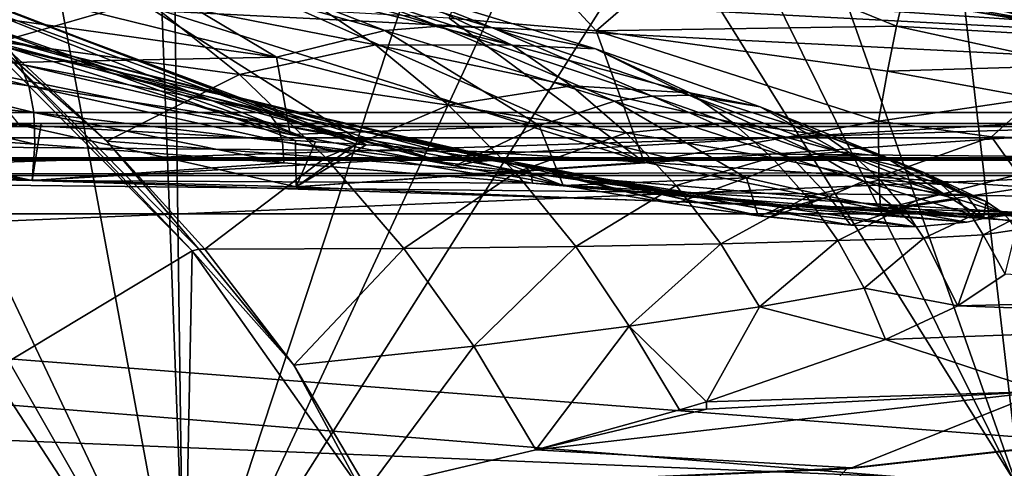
# Model space of a CAD drawing. Header units: metres. Extents: x 0 to 804, y -808 to 0.
# Tile 91 of 100: x 564 to 631, y -75 to -44. Entities that reach past the tile are written whole.
import ezdxf

# ---------------------------------------------------------------- set-up
doc = ezdxf.new("R2010")
doc.units = ezdxf.units.M

msp = doc.modelspace()

# ---------------------------------------------------------------- linework, layer by layer
at = {"layer": 'None0'}
for points in [[(34.402058, -4.519207, 2063.059814), (64.544334, -51.518902, 2063.059814), (737.401917, -51.518902, 2063.059814)], [(743.104004, -37.838261, 2063.059814), (34.402058, -4.519207, 2063.059814), (737.401917, -51.518902, 2063.059814)], [(34.402058, -4.519207, 163.059708), (743.104004, -37.838261, 163.059708), (737.401917, -51.518902, 163.059708)], [(737.401917, -51.518902, 163.059708), (64.544334, -51.518902, 163.059708), (34.402058, -4.519207, 163.059708)], [(574.982361, -88.528107, 1566.821411), (516.306519, -95.875656, 1567.013794), (525.129395, -11.87823, 1564.814331)], [(561.35553, -14.86791, 1564.892578), (574.982361, -88.528107, 1566.821411), (525.129395, -11.87823, 1564.814331)], [(574.9823, -88.527664, 619.824524), (516.768494, -95.829849, 620.015747), (531.47168, -12.395389, 617.830933)], [(531.47168, -12.395389, 617.830933), (574.027771, -17.473251, 617.963867), (574.9823, -88.527664, 619.824524)], [(516.302612, -95.876038, 658.803223), (575.176331, -88.498238, 658.996399), (539.465332, -13.01193, 660.973083)], [(575.176331, -88.498238, 658.996399), (572.503723, -16.928637, 660.870483), (539.465332, -13.01193, 660.973083)], [(574.982361, -88.528107, 1566.821411), (561.35553, -14.86791, 1564.892578), (597.250549, -20.886278, 1565.050171)], [(572.503723, -16.928637, 660.870483), (575.176331, -88.498238, 658.996399), (605.495239, -23.331985, 660.70282)], [(574.027771, -17.473251, 617.963867), (614.202637, -26.577866, 618.202332), (574.9823, -88.527664, 619.824524)], [(632.211914, -76.997208, 1566.519531), (574.982361, -88.528107, 1566.821411), (597.250549, -20.886278, 1565.050171)], [(632.211914, -76.997208, 1566.519531), (597.250549, -20.886278, 1565.050171), (632.556213, -29.892569, 1565.286011)], [(631.988831, -77.053406, 619.524048), (625.740479, -22.823589, 618.104004), (637.646545, -21.415346, 618.067139)], [(575.176331, -88.498238, 658.996399), (632.083984, -77.029442, 659.296692), (605.495239, -23.331985, 660.70282)], [(605.495239, -23.331985, 660.70282), (632.083984, -77.029442, 659.296692), (637.904785, -32.151726, 660.471863)], [(614.202637, -26.577866, 618.202332), (625.740479, -22.823589, 618.104004), (631.988831, -77.053406, 619.524048)], [(574.9823, -88.527664, 619.824524), (614.202637, -26.577866, 618.202332), (631.988831, -77.053406, 619.524048)], [(595.581177, -37.132679, 307.957336), (593.052979, -44.340527, 258.627472), (603.039551, -45.222408, 258.998566)], [(595.581177, -37.132679, 307.957336), (603.039551, -45.222408, 258.998566), (609.8349, -39.349033, 308.665802)], [(638.367249, -42.440201, 1512.586548), (681.327271, -48.161568, 1564.273438), (625.368896, -38.148144, 1512.607178)], [(681.327271, -48.161568, 1564.273438), (667.40155, -42.403435, 1563.961304), (625.368896, -38.148144, 1512.607178)], [(609.634644, -39.954979, 1459.060791), (649.217529, -46.141464, 1512.544556), (603.96759, -38.531601, 1459.096313)], [(649.217529, -46.141464, 1512.544556), (644.067993, -44.380733, 1512.568237), (603.96759, -38.531601, 1459.096313)], [(588.676697, -45.189301, 1805.216797), (568.90564, -39.607304, 1753.689575), (573.929993, -39.444504, 1754.553345)], [(588.676697, -45.189301, 1805.216797), (573.929993, -39.444504, 1754.553345), (592.363281, -44.895271, 1806.078979)], [(592.363281, -44.895271, 1806.078979), (573.929993, -39.444504, 1754.553345), (578.896667, -39.7953, 1755.403564)], [(597.321045, -46.189968, 1758.67395), (588.481873, -42.018894, 1757.064331), (577.057251, -39.522202, 1707.475098)], [(582.708191, -42.575039, 1708.130371), (597.321045, -46.189968, 1758.67395), (577.057251, -39.522202, 1707.475098)], [(603.039551, -45.222408, 258.998566), (623.483276, -44.89756, 284.594604), (609.8349, -39.349033, 308.665802)], [(609.8349, -39.349033, 308.665802), (623.483276, -44.89756, 284.594604), (624.124878, -42.226002, 309.453125)], [(554.622681, -39.843433, 1610.544678), (562.45459, -45.963379, 1610.417725), (572.43573, -43.085873, 1659.098511)], [(558.856689, -41.474056, 1751.921875), (568.90564, -39.607304, 1753.689575), (581.303345, -47.000538, 1803.460449)], [(568.90564, -39.607304, 1753.689575), (588.676697, -45.189301, 1805.216797), (581.303345, -47.000538, 1803.460449)], [(596.004089, -45.008877, 1806.93042), (578.896667, -39.7953, 1755.403564), (588.481873, -42.018894, 1757.064331)], [(596.004089, -45.008877, 1806.93042), (592.363281, -44.895271, 1806.078979), (578.896667, -39.7953, 1755.403564)], [(609.634644, -39.954979, 1459.060791), (614.870483, -41.233089, 1459.01709), (653.801697, -47.692192, 1512.515503)], [(649.217529, -46.141464, 1512.544556), (609.634644, -39.954979, 1459.060791), (653.801697, -47.692192, 1512.515503)], [(558.856689, -41.474056, 1751.921875), (581.303345, -47.000538, 1803.460449), (553.916443, -43.169319, 1751.017944)], [(614.870483, -41.233089, 1459.01709), (657.832947, -48.948143, 1512.481201), (653.801697, -47.692192, 1512.515503)], [(619.68573, -42.299156, 1458.965454), (657.832947, -48.948143, 1512.481201), (614.870483, -41.233089, 1459.01709)], [(603.009399, -46.444077, 1808.601807), (596.004089, -45.008877, 1806.93042), (588.481873, -42.018894, 1757.064331)], [(603.009399, -46.444077, 1808.601807), (588.481873, -42.018894, 1757.064331), (597.321045, -46.189968, 1758.67395)], [(556.945068, -43.262981, 257.789948), (583.9552, -52.764469, 210.920074), (559.164978, -42.877747, 257.648773)], [(583.9552, -52.764469, 210.920074), (586.724609, -52.930065, 210.92009), (559.164978, -42.877747, 257.648773)], [(586.724609, -52.930065, 210.92009), (561.107788, -43.064964, 257.740479), (559.164978, -42.877747, 257.648773)], [(572.43573, -43.085873, 1659.098511), (588.037781, -46.169842, 1708.771484), (582.708191, -42.575039, 1708.130371)], [(588.037781, -46.169842, 1708.771484), (597.321045, -46.189968, 1758.67395), (582.708191, -42.575039, 1708.130371)], [(619.68573, -42.299156, 1458.965454), (628.800171, -43.90015, 1467.920044), (657.832947, -48.948143, 1512.481201)], [(623.483276, -44.89756, 284.594604), (638.505066, -45.75605, 310.319244), (624.124878, -42.226002, 309.453125)], [(624.124878, -42.226002, 309.453125), (638.505066, -45.75605, 310.319244), (643.750183, -43.266453, 360.628571)], [(628.258179, -43.142933, 1458.837891), (636.74408, -42.75631, 1458.678223), (670.749695, -50.159603, 1512.290527)], [(546.293579, -42.93856, 1904.224976), (563.858215, -47.483948, 1929.891968), (547.032654, -44.529621, 1931.121948)], [(546.293579, -42.93856, 1904.224976), (563.005493, -46.352139, 1903.051514), (563.858215, -47.483948, 1929.891968)], [(581.303345, -47.000538, 1803.460449), (558.620056, -47.468063, 1768.466309), (553.916443, -43.169319, 1751.017944)], [(563.78302, -51.612461, 210.920059), (582.597839, -52.683929, 210.920059), (556.945068, -43.262981, 257.789948)], [(556.945068, -43.262981, 257.789948), (582.597839, -52.683929, 210.920059), (583.9552, -52.764469, 210.920074)], [(562.174011, -43.567089, 257.80542), (561.107788, -43.064964, 257.740479), (586.724609, -52.930065, 210.92009)], [(562.174011, -43.567089, 257.80542), (587.40271, -52.970856, 210.92009), (572.446289, -43.523407, 258.025757)], [(562.45459, -45.963379, 1610.417725), (578.768677, -48.184128, 1659.429321), (572.43573, -43.085873, 1659.098511)], [(578.768677, -48.184128, 1659.429321), (588.037781, -46.169842, 1708.771484), (572.43573, -43.085873, 1659.098511)], [(572.446289, -43.523407, 258.025757), (587.40271, -52.970856, 210.92009), (606.316406, -54.145138, 210.92009)], [(572.446289, -43.523407, 258.025757), (606.316406, -54.145138, 210.92009), (582.88739, -43.775658, 258.303192)], [(664.481018, -50.06657, 1512.396606), (632.402344, -44.353867, 1467.920044), (628.258179, -43.142933, 1458.837891)], [(664.481018, -50.06657, 1512.396606), (628.258179, -43.142933, 1458.837891), (670.749695, -50.159603, 1512.290527)], [(587.40271, -52.970856, 210.92009), (562.174011, -43.567089, 257.80542), (586.724609, -52.930065, 210.92009)], [(606.316406, -54.145138, 210.92009), (593.052979, -44.340527, 258.627472), (582.88739, -43.775658, 258.303192)], [(628.800171, -43.90015, 1467.920044), (629.248962, -43.969681, 1467.920044), (657.832947, -48.948143, 1512.481201)], [(657.832947, -48.948143, 1512.481201), (629.248962, -43.969681, 1467.920044), (629.697937, -44.039238, 1467.920044)], [(657.832947, -48.948143, 1512.481201), (629.697937, -44.039238, 1467.920044), (664.481018, -50.06657, 1512.396606)], [(629.697937, -44.039238, 1467.920044), (630.595886, -44.178352, 1467.920044), (664.481018, -50.06657, 1512.396606)], [(664.481018, -50.06657, 1512.396606), (630.595886, -44.178352, 1467.920044), (630.770508, -44.205406, 1467.920044)], [(630.770508, -44.205406, 1467.920044), (631.495361, -44.307446, 1467.920044), (664.481018, -50.06657, 1512.396606)], [(547.032654, -44.529621, 1931.121948), (563.858215, -47.483948, 1929.891968), (564.450073, -48.962646, 1956.687866)], [(547.032654, -44.529621, 1931.121948), (564.450073, -48.962646, 1956.687866), (547.546082, -46.535404, 1957.961548)], [(593.052979, -44.340527, 258.627472), (606.316406, -54.145138, 210.92009), (603.039551, -45.222408, 258.998566)], [(558.620056, -47.468063, 1768.466309), (582.220764, -52.27866, 1820.92334), (558.884705, -45.103973, 1822.396973)], [(558.884705, -45.103973, 1822.396973), (582.220764, -52.27866, 1820.92334), (593.423279, -54.407516, 1850.788818)], [(561.89209, -45.574219, 1876.180054), (558.884705, -45.103973, 1822.396973), (593.423279, -54.407516, 1850.788818)], [(581.303345, -47.000538, 1803.460449), (588.676697, -45.189301, 1805.216797), (599.171509, -51.651829, 1854.653687)], [(604.289429, -50.010891, 1856.190674), (588.676697, -45.189301, 1805.216797), (592.363281, -44.895271, 1806.078979)], [(599.171509, -51.651829, 1854.653687), (588.676697, -45.189301, 1805.216797), (604.289429, -50.010891, 1856.190674)], [(596.004089, -45.008877, 1806.93042), (606.848328, -49.649117, 1856.947144), (592.363281, -44.895271, 1806.078979)], [(606.848328, -49.649117, 1856.947144), (604.289429, -50.010891, 1856.190674), (592.363281, -44.895271, 1806.078979)], [(603.009399, -46.444077, 1808.601807), (609.372864, -49.593063, 1857.695679), (596.004089, -45.008877, 1806.93042)], [(609.372864, -49.593063, 1857.695679), (606.848328, -49.649117, 1856.947144), (596.004089, -45.008877, 1806.93042)], [(622.86261, -47.949226, 259.881287), (623.483276, -44.89756, 284.594604), (603.039551, -45.222408, 258.998566)], [(603.039551, -45.222408, 258.998566), (606.316406, -54.145138, 210.92009), (622.263855, -51.371399, 235.320496)], [(622.263855, -51.371399, 235.320496), (622.86261, -47.949226, 259.881287), (603.039551, -45.222408, 258.998566)], [(623.483276, -44.89756, 284.594604), (622.86261, -47.949226, 259.881287), (635.74469, -47.574886, 285.304077)], [(623.483276, -44.89756, 284.594604), (635.74469, -47.574886, 285.304077), (638.505066, -45.75605, 310.319244)], [(575.568054, -60.182438, 1606.939331), (561.372314, -45.873329, 1607.313965), (516.302612, -95.876038, 1606.004639)], [(561.372314, -45.873329, 1607.313965), (575.568054, -60.182438, 1606.939331), (561.945007, -45.897835, 1608.996704)], [(593.423279, -54.407516, 1850.788818), (578.427185, -49.685158, 1874.961426), (561.89209, -45.574219, 1876.180054)], [(578.427185, -49.685158, 1874.961426), (579.695129, -50.042881, 1901.756714), (561.89209, -45.574219, 1876.180054)], [(561.89209, -45.574219, 1876.180054), (579.695129, -50.042881, 1901.756714), (563.005493, -46.352139, 1903.051514)], [(561.945007, -45.897835, 1608.996704), (575.568054, -60.182438, 1606.939331), (576.00238, -60.082447, 1608.661255)], [(561.945007, -45.897835, 1608.996704), (569.739502, -52.726048, 1610.273926), (562.45459, -45.963379, 1610.417725)], [(561.945007, -45.897835, 1608.996704), (576.00238, -60.082447, 1608.661255), (569.739502, -52.726048, 1610.273926)], [(562.45459, -45.963379, 1610.417725), (569.739502, -52.726048, 1610.273926), (578.768677, -48.184128, 1659.429321)], [(578.768677, -48.184128, 1659.429321), (593.001526, -50.276997, 1709.399292), (588.037781, -46.169842, 1708.771484)], [(593.001526, -50.276997, 1709.399292), (601.360596, -48.959869, 1759.460815), (588.037781, -46.169842, 1708.771484)], [(588.037781, -46.169842, 1708.771484), (601.360596, -48.959869, 1759.460815), (597.321045, -46.189968, 1758.67395)], [(609.422546, -49.424957, 1810.232666), (603.009399, -46.444077, 1808.601807), (597.321045, -46.189968, 1758.67395)], [(601.360596, -48.959869, 1759.460815), (609.422546, -49.424957, 1810.232666), (597.321045, -46.189968, 1758.67395)], [(547.546082, -46.535404, 1957.961548), (564.780884, -50.780342, 1983.426147), (547.833679, -48.948502, 1984.72937)], [(547.546082, -46.535404, 1957.961548), (564.450073, -48.962646, 1956.687866), (564.780884, -50.780342, 1983.426147)], [(579.695129, -50.042881, 1901.756714), (580.665894, -50.681149, 1928.533569), (563.005493, -46.352139, 1903.051514)], [(563.005493, -46.352139, 1903.051514), (580.665894, -50.681149, 1928.533569), (563.858215, -47.483948, 1929.891968)], [(609.422546, -49.424957, 1810.232666), (614.214722, -50.386955, 1859.168823), (603.009399, -46.444077, 1808.601807)], [(614.214722, -50.386955, 1859.168823), (609.372864, -49.593063, 1857.695679), (603.009399, -46.444077, 1808.601807)], [(582.220764, -52.27866, 1820.92334), (558.620056, -47.468063, 1768.466309), (581.303345, -47.000538, 1803.460449)], [(580.665894, -50.681149, 1928.533569), (581.339111, -51.592628, 1955.280029), (563.858215, -47.483948, 1929.891968)], [(563.858215, -47.483948, 1929.891968), (581.339111, -51.592628, 1955.280029), (564.450073, -48.962646, 1956.687866)], [(599.171509, -51.651829, 1854.653687), (582.220764, -52.27866, 1820.92334), (581.303345, -47.000538, 1803.460449)], [(569.739502, -52.726048, 1610.273926), (584.624268, -53.843201, 1659.745361), (578.768677, -48.184128, 1659.429321)], [(578.768677, -48.184128, 1659.429321), (584.624268, -53.843201, 1659.745361), (593.001526, -50.276997, 1709.399292)], [(632.893372, -49.796844, 260.392914), (622.86261, -47.949226, 259.881287), (622.263855, -51.371399, 235.320496)], [(622.86261, -47.949226, 259.881287), (632.893372, -49.796844, 260.392914), (635.74469, -47.574886, 285.304077)], [(547.833679, -48.948502, 1984.72937), (564.780884, -50.780342, 1983.426147), (564.850586, -52.928921, 2010.093628)], [(547.895508, -51.761303, 2011.410889), (547.833679, -48.948502, 1984.72937), (564.850586, -52.928921, 2010.093628)], [(581.339111, -51.592628, 1955.280029), (581.714783, -52.768955, 1981.984253), (564.450073, -48.962646, 1956.687866)], [(564.450073, -48.962646, 1956.687866), (581.714783, -52.768955, 1981.984253), (564.780884, -50.780342, 1983.426147)], [(593.001526, -50.276997, 1709.399292), (605.096741, -52.154499, 1760.236694), (601.360596, -48.959869, 1759.460815)], [(605.096741, -52.154499, 1760.236694), (612.327515, -51.458565, 1811.033813), (601.360596, -48.959869, 1759.460815)], [(601.360596, -48.959869, 1759.460815), (612.327515, -51.458565, 1811.033813), (609.422546, -49.424957, 1810.232666)], [(612.327515, -51.458565, 1811.033813), (618.612488, -52.340107, 1860.611694), (609.422546, -49.424957, 1810.232666)], [(609.422546, -49.424957, 1810.232666), (618.612488, -52.340107, 1860.611694), (614.214722, -50.386955, 1859.168823)], [(594.928223, -54.100361, 1873.629639), (578.427185, -49.685158, 1874.961426), (593.423279, -54.407516, 1850.788818)], [(579.695129, -50.042881, 1901.756714), (578.427185, -49.685158, 1874.961426), (596.356445, -54.009632, 1900.340942)], [(578.427185, -49.685158, 1874.961426), (594.928223, -54.100361, 1873.629639), (596.356445, -54.009632, 1900.340942)], [(596.356445, -54.009632, 1900.340942), (597.449646, -54.120232, 1927.047363), (579.695129, -50.042881, 1901.756714)], [(597.449646, -54.120232, 1927.047363), (580.665894, -50.681149, 1928.533569), (579.695129, -50.042881, 1901.756714)], [(613.272034, -55.227154, 1907.171143), (599.171509, -51.651829, 1854.653687), (604.289429, -50.010891, 1856.190674)], [(616.462646, -53.926888, 1908.31665), (604.289429, -50.010891, 1856.190674), (606.848328, -49.649117, 1856.947144)], [(616.462646, -53.926888, 1908.31665), (613.272034, -55.227154, 1907.171143), (604.289429, -50.010891, 1856.190674)], [(606.848328, -49.649117, 1856.947144), (609.372864, -49.593063, 1857.695679), (618.057861, -53.58255, 1908.881348)], [(618.057861, -53.58255, 1908.881348), (616.462646, -53.926888, 1908.31665), (606.848328, -49.649117, 1856.947144)], [(609.372864, -49.593063, 1857.695679), (619.630249, -53.442028, 1909.440796), (618.057861, -53.58255, 1908.881348)], [(619.630249, -53.442028, 1909.440796), (609.372864, -49.593063, 1857.695679), (614.214722, -50.386955, 1859.168823)], [(629.952942, -52.433849, 235.594666), (632.893372, -49.796844, 260.392914), (622.263855, -51.371399, 235.320496)], [(629.952942, -52.433849, 235.594666), (640.667358, -52.709721, 249.075043), (632.893372, -49.796844, 260.392914)], [(496.919983, -53.950729, 2041.071045), (530.933167, -50.699184, 2012.585938), (564.659058, -55.400169, 2036.677002)], [(530.933167, -50.699184, 2012.585938), (547.895508, -51.761303, 2011.410889), (564.659058, -55.400169, 2036.677002)], [(564.780884, -50.780342, 1983.426147), (581.792664, -54.201504, 2008.634644), (564.850586, -52.928921, 2010.093628)], [(581.714783, -52.768955, 1981.984253), (581.792664, -54.201504, 2008.634644), (564.780884, -50.780342, 1983.426147)], [(597.449646, -54.120232, 1927.047363), (598.207458, -54.424534, 1953.738525), (580.665894, -50.681149, 1928.533569)], [(598.207458, -54.424534, 1953.738525), (581.339111, -51.592628, 1955.280029), (580.665894, -50.681149, 1928.533569)], [(584.624268, -53.843201, 1659.745361), (597.557617, -54.863064, 1710.014404), (593.001526, -50.276997, 1709.399292)], [(597.557617, -54.863064, 1710.014404), (605.096741, -52.154499, 1760.236694), (593.001526, -50.276997, 1709.399292)], [(618.612488, -52.340107, 1860.611694), (622.63678, -53.764977, 1910.543823), (614.214722, -50.386955, 1859.168823)], [(614.214722, -50.386955, 1859.168823), (622.63678, -53.764977, 1910.543823), (619.630249, -53.442028, 1909.440796)], [(737.401917, -51.518902, 163.059708), (396.130096, -51.518902, 182.490662), (64.544334, -51.518902, 163.059708)], [(430.996582, -51.518902, 2043.136353), (737.401917, -51.518902, 2063.059814), (64.544334, -51.518902, 2063.059814)], [(479.46637, -51.518902, 184.0103), (396.130096, -51.518902, 182.490662), (737.401917, -51.518902, 163.059708)], [(430.996582, -51.518902, 2043.136353), (498.190948, -51.518902, 2041.009888), (737.401917, -51.518902, 2063.059814)], [(562.599915, -51.518902, 188.995483), (479.46637, -51.518902, 184.0103), (737.401917, -51.518902, 163.059708)], [(564.659058, -55.400169, 2036.677002), (565.275879, -51.518902, 2036.626343), (496.919983, -53.950729, 2041.071045)], [(565.275879, -51.518902, 2036.626343), (498.190948, -51.518902, 2041.009888), (496.919983, -53.950729, 2041.071045)], [(498.190948, -51.518902, 2041.009888), (565.275879, -51.518902, 2036.626343), (737.401917, -51.518902, 2063.059814)], [(562.599915, -51.518902, 188.995483), (645.315613, -51.518902, 197.420395), (542.771484, -54.783512, 187.491394)], [(542.771484, -54.783512, 187.491394), (645.315613, -51.518902, 197.420395), (582.643433, -55.83897, 190.718948)], [(737.401917, -51.518902, 163.059708), (645.315613, -51.518902, 197.420395), (562.599915, -51.518902, 188.995483)], [(632.175598, -57.60709, 2029.990601), (632.175598, -51.518902, 2029.990601), (564.659058, -55.400169, 2036.677002)], [(632.175598, -51.518902, 2029.990601), (565.275879, -51.518902, 2036.626343), (564.659058, -55.400169, 2036.677002)], [(737.401917, -51.518902, 2063.059814), (565.275879, -51.518902, 2036.626343), (632.175598, -51.518902, 2029.990601)], [(645.315613, -51.518902, 197.420395), (622.404968, -57.403637, 194.737793), (582.643433, -55.83897, 190.718948)], [(605.096741, -52.154499, 1760.236694), (614.991699, -53.829269, 1811.826294), (612.327515, -51.458565, 1811.033813)], [(606.316406, -54.145138, 210.92009), (622.275513, -55.182976, 210.92009), (622.263855, -51.371399, 235.320496)], [(614.991699, -53.829269, 1811.826294), (620.585144, -53.72406, 1861.32251), (612.327515, -51.458565, 1811.033813)], [(612.327515, -51.458565, 1811.033813), (620.585144, -53.72406, 1861.32251), (618.612488, -52.340107, 1860.611694)], [(622.263855, -51.371399, 235.320496), (622.275513, -55.182976, 210.92009), (629.952942, -52.433849, 235.594666)], [(645.315613, -51.518902, 197.420395), (642.253601, -58.293789, 197.045486), (622.404968, -57.403637, 194.737793)], [(582.643433, -55.83897, 190.718948), (563.78302, -51.612461, 210.920059), (542.771484, -54.783512, 187.491394)], [(564.659058, -55.400169, 2036.677002), (547.895508, -51.761303, 2011.410889), (564.850586, -52.928921, 2010.093628)], [(582.643433, -55.83897, 190.718948), (582.597839, -52.683929, 210.920059), (563.78302, -51.612461, 210.920059)], [(598.207458, -54.424534, 1953.738525), (598.6297, -54.913704, 1980.404297), (581.339111, -51.592628, 1955.280029)], [(598.6297, -54.913704, 1980.404297), (581.714783, -52.768955, 1981.984253), (581.339111, -51.592628, 1955.280029)], [(593.423279, -54.407516, 1850.788818), (582.220764, -52.27866, 1820.92334), (599.171509, -51.651829, 1854.653687)], [(600.80719, -55.732128, 1873.128906), (593.423279, -54.407516, 1850.788818), (599.171509, -51.651829, 1854.653687)], [(597.557617, -54.863064, 1710.014404), (608.495056, -55.746128, 1761.002075), (605.096741, -52.154499, 1760.236694)], [(600.80719, -55.732128, 1873.128906), (599.171509, -51.651829, 1854.653687), (613.272034, -55.227154, 1907.171143)], [(605.096741, -52.154499, 1760.236694), (608.495056, -55.746128, 1761.002075), (614.991699, -53.829269, 1811.826294)], [(564.850586, -52.928921, 2010.093628), (581.792664, -54.201504, 2008.634644), (564.659058, -55.400169, 2036.677002)], [(576.00238, -60.082447, 1608.661255), (576.426453, -60.081657, 1610.114624), (569.739502, -52.726048, 1610.273926)], [(569.739502, -52.726048, 1610.273926), (576.426453, -60.081657, 1610.114624), (584.624268, -53.843201, 1659.745361)], [(598.6297, -54.913704, 1980.404297), (598.716248, -55.578587, 2007.034302), (581.714783, -52.768955, 1981.984253)], [(598.716248, -55.578587, 2007.034302), (581.792664, -54.201504, 2008.634644), (581.714783, -52.768955, 1981.984253)], [(583.9552, -52.764469, 210.920074), (582.597839, -52.683929, 210.920059), (582.643433, -55.83897, 190.718948)], [(586.724609, -52.930065, 210.92009), (583.9552, -52.764469, 210.920074), (582.643433, -55.83897, 190.718948)], [(620.585144, -53.72406, 1861.32251), (625.34729, -54.860771, 1911.626465), (618.612488, -52.340107, 1860.611694)], [(618.612488, -52.340107, 1860.611694), (625.34729, -54.860771, 1911.626465), (622.63678, -53.764977, 1910.543823)], [(622.275513, -55.182976, 210.92009), (632.402344, -55.857307, 210.92009), (629.952942, -52.433849, 235.594666)], [(629.952942, -52.433849, 235.594666), (632.402344, -55.857307, 210.92009), (640.667358, -52.709721, 249.075043)], [(582.643433, -55.83897, 190.718948), (587.40271, -52.970856, 210.92009), (586.724609, -52.930065, 210.92009)], [(606.316406, -54.145138, 210.92009), (587.40271, -52.970856, 210.92009), (582.643433, -55.83897, 190.718948)], [(618.057861, -53.58255, 1908.881348), (621.22937, -55.445381, 1934.729492), (616.462646, -53.926888, 1908.31665)], [(619.630249, -53.442028, 1909.440796), (626.700623, -56.301331, 1961.934692), (618.057861, -53.58255, 1908.881348)], [(626.700623, -56.301331, 1961.934692), (621.22937, -55.445381, 1934.729492), (618.057861, -53.58255, 1908.881348)], [(622.63678, -53.764977, 1910.543823), (626.700623, -56.301331, 1961.934692), (619.630249, -53.442028, 1909.440796)], [(581.792664, -54.201504, 2008.634644), (598.716248, -55.578587, 2007.034302), (564.659058, -55.400169, 2036.677002)], [(576.426453, -60.081657, 1610.114624), (589.95813, -60.01965, 1660.047974), (584.624268, -53.843201, 1659.745361)], [(622.404968, -57.403637, 194.737793), (606.316406, -54.145138, 210.92009), (582.643433, -55.83897, 190.718948)], [(589.95813, -60.01965, 1660.047974), (597.557617, -54.863064, 1710.014404), (584.624268, -53.843201, 1659.745361)], [(600.80719, -55.732128, 1873.128906), (594.928223, -54.100361, 1873.629639), (593.423279, -54.407516, 1850.788818)], [(596.356445, -54.009632, 1900.340942), (594.928223, -54.100361, 1873.629639), (600.80719, -55.732128, 1873.128906)], [(597.449646, -54.120232, 1927.047363), (596.356445, -54.009632, 1900.340942), (608.409058, -56.990982, 1899.27356)], [(608.409058, -56.990982, 1899.27356), (596.356445, -54.009632, 1900.340942), (600.80719, -55.732128, 1873.128906)], [(614.203613, -57.800331, 1925.433716), (597.449646, -54.120232, 1927.047363), (614.070313, -57.797218, 1921.716919)], [(614.070313, -57.797218, 1921.716919), (597.449646, -54.120232, 1927.047363), (608.409058, -56.990982, 1899.27356)], [(614.203613, -57.800331, 1925.433716), (615.049133, -57.457684, 1952.063965), (597.449646, -54.120232, 1927.047363)], [(615.049133, -57.457684, 1952.063965), (598.207458, -54.424534, 1953.738525), (597.449646, -54.120232, 1927.047363)], [(622.404968, -57.403637, 194.737793), (622.275513, -55.182976, 210.92009), (606.316406, -54.145138, 210.92009)], [(608.495056, -55.746128, 1761.002075), (617.387695, -56.515072, 1812.610352), (614.991699, -53.829269, 1811.826294)], [(616.462646, -53.926888, 1908.31665), (618.874512, -56.49683, 1933.832886), (613.272034, -55.227154, 1907.171143)], [(614.991699, -53.829269, 1811.826294), (622.377258, -55.360832, 1862.026611), (620.585144, -53.72406, 1861.32251)], [(614.991699, -53.829269, 1811.826294), (617.387695, -56.515072, 1812.610352), (622.377258, -55.360832, 1862.026611)], [(621.22937, -55.445381, 1934.729492), (618.874512, -56.49683, 1933.832886), (616.462646, -53.926888, 1908.31665)], [(622.377258, -55.360832, 1862.026611), (626.551697, -55.680248, 1912.160767), (620.585144, -53.72406, 1861.32251)], [(620.585144, -53.72406, 1861.32251), (626.551697, -55.680248, 1912.160767), (625.34729, -54.860771, 1911.626465)], [(625.34729, -54.860771, 1911.626465), (628.214539, -56.36594, 1962.532471), (622.63678, -53.764977, 1910.543823)], [(622.63678, -53.764977, 1910.543823), (628.214539, -56.36594, 1962.532471), (626.700623, -56.301331, 1961.934692)], [(601.668213, -59.890942, 1710.618042), (597.557617, -54.863064, 1710.014404), (589.95813, -60.01965, 1660.047974)], [(608.495056, -55.746128, 1761.002075), (597.557617, -54.863064, 1710.014404), (601.668213, -59.890942, 1710.618042)], [(615.049133, -57.457684, 1952.063965), (615.519897, -57.214081, 1978.686646), (598.207458, -54.424534, 1953.738525)], [(615.519897, -57.214081, 1978.686646), (598.6297, -54.913704, 1980.404297), (598.207458, -54.424534, 1953.738525)], [(615.519897, -57.214081, 1978.686646), (615.615723, -57.059845, 2005.293335), (598.6297, -54.913704, 1980.404297)], [(615.615723, -57.059845, 2005.293335), (598.716248, -55.578587, 2007.034302), (598.6297, -54.913704, 1980.404297)], [(626.551697, -55.680248, 1912.160767), (629.580444, -56.816967, 1963.120239), (625.34729, -54.860771, 1911.626465)], [(625.34729, -54.860771, 1911.626465), (629.580444, -56.816967, 1963.120239), (628.214539, -56.36594, 1962.532471)], [(564.659058, -55.400169, 2036.677002), (598.716248, -55.578587, 2007.034302), (632.175598, -57.60709, 2029.990601)], [(598.716248, -55.578587, 2007.034302), (629.402161, -57.99292, 2014.920044), (632.175598, -57.60709, 2029.990601)], [(629.402161, -57.99292, 2014.920044), (598.716248, -55.578587, 2007.034302), (615.615723, -57.059845, 2005.293335)], [(608.409058, -56.990982, 1899.27356), (600.80719, -55.732128, 1873.128906), (613.272034, -55.227154, 1907.171143)], [(613.272034, -55.227154, 1907.171143), (614.070313, -57.797218, 1921.716919), (608.409058, -56.990982, 1899.27356)], [(618.874512, -56.49683, 1933.832886), (614.070313, -57.797218, 1921.716919), (613.272034, -55.227154, 1907.171143)], [(617.387695, -56.515072, 1812.610352), (623.968201, -57.233929, 1862.724609), (622.377258, -55.360832, 1862.026611)], [(618.874512, -56.49683, 1933.832886), (621.22937, -55.445381, 1934.729492), (623.500183, -57.38763, 1960.707153)], [(625.10614, -56.640629, 1961.326172), (621.22937, -55.445381, 1934.729492), (626.700623, -56.301331, 1961.934692)], [(621.22937, -55.445381, 1934.729492), (625.10614, -56.640629, 1961.326172), (623.500183, -57.38763, 1960.707153)], [(632.402344, -55.857307, 210.92009), (622.275513, -55.182976, 210.92009), (622.404968, -57.403637, 194.737793)], [(622.377258, -55.360832, 1862.026611), (623.968201, -57.233929, 1862.724609), (627.635742, -56.668278, 1912.690674)], [(622.377258, -55.360832, 1862.026611), (627.635742, -56.668278, 1912.690674), (626.551697, -55.680248, 1912.160767)], [(611.523987, -59.704006, 1761.757935), (608.495056, -55.746128, 1761.002075), (601.668213, -59.890942, 1710.618042)], [(617.387695, -56.515072, 1812.610352), (608.495056, -55.746128, 1761.002075), (611.523987, -59.704006, 1761.757935)], [(642.253601, -58.293789, 197.045486), (632.402344, -55.857307, 210.92009), (622.404968, -57.403637, 194.737793)], [(629.580444, -56.816967, 1963.120239), (626.551697, -55.680248, 1912.160767), (630.735352, -57.623852, 1963.698608)], [(626.551697, -55.680248, 1912.160767), (627.635742, -56.668278, 1912.690674), (630.735352, -57.623852, 1963.698608)], [(619.49054, -59.491554, 1813.386963), (617.387695, -56.515072, 1812.610352), (611.523987, -59.704006, 1761.757935)], [(618.874512, -56.49683, 1933.832886), (614.917725, -57.902756, 1925.369873), (614.070313, -57.797218, 1921.716919)], [(620.386108, -58.433868, 1951.508789), (614.917725, -57.902756, 1925.369873), (618.874512, -56.49683, 1933.832886)], [(619.49054, -59.491554, 1813.386963), (623.968201, -57.233929, 1862.724609), (617.387695, -56.515072, 1812.610352)], [(623.500183, -57.38763, 1960.707153), (620.386108, -58.433868, 1951.508789), (618.874512, -56.49683, 1933.832886)], [(623.500183, -57.38763, 1960.707153), (625.10614, -56.640629, 1961.326172), (629.402161, -57.99292, 2014.920044)], [(623.968201, -57.233929, 1862.724609), (628.585693, -57.813854, 1913.216309), (627.635742, -56.668278, 1912.690674)], [(629.402161, -57.99292, 2014.920044), (625.10614, -56.640629, 1961.326172), (626.700623, -56.301331, 1961.934692)], [(628.214539, -56.36594, 1962.532471), (629.402161, -57.99292, 2014.920044), (626.700623, -56.301331, 1961.934692)], [(627.635742, -56.668278, 1912.690674), (628.585693, -57.813854, 1913.216309), (630.735352, -57.623852, 1963.698608)], [(629.580444, -56.816967, 1963.120239), (629.402161, -57.99292, 2014.920044), (628.214539, -56.36594, 1962.532471)], [(629.580444, -56.816967, 1963.120239), (630.735352, -57.623852, 1963.698608), (629.402161, -57.99292, 2014.920044)], [(620.386108, -58.433868, 1951.508789), (615.049133, -57.457684, 1952.063965), (614.203613, -57.800331, 1925.433716)], [(624.827515, -58.54557, 1977.68103), (615.519897, -57.214081, 1978.686646), (615.049133, -57.457684, 1952.063965)], [(620.386108, -58.433868, 1951.508789), (624.827515, -58.54557, 1977.68103), (615.049133, -57.457684, 1952.063965)], [(628.271912, -58.235283, 2004.019043), (615.615723, -57.059845, 2005.293335), (615.519897, -57.214081, 1978.686646)], [(624.827515, -58.54557, 1977.68103), (628.271912, -58.235283, 2004.019043), (615.519897, -57.214081, 1978.686646)], [(628.271912, -58.235283, 2004.019043), (629.402161, -57.99292, 2014.920044), (615.615723, -57.059845, 2005.293335)], [(625.339294, -59.325039, 1863.41687), (623.968201, -57.233929, 1862.724609), (619.49054, -59.491554, 1813.386963)], [(624.827515, -58.54557, 1977.68103), (620.386108, -58.433868, 1951.508789), (623.500183, -57.38763, 1960.707153)], [(628.271912, -58.235283, 2004.019043), (623.500183, -57.38763, 1960.707153), (629.402161, -57.99292, 2014.920044)], [(628.271912, -58.235283, 2004.019043), (624.827515, -58.54557, 1977.68103), (623.500183, -57.38763, 1960.707153)], [(628.585693, -57.813854, 1913.216309), (623.968201, -57.233929, 1862.724609), (625.339294, -59.325039, 1863.41687)], [(632.175598, -57.60709, 2029.990601), (629.402161, -57.99292, 2014.920044), (632.4021, -58.197758, 2014.920044)], [(614.917725, -57.902756, 1925.369873), (614.203613, -57.800331, 1925.433716), (614.070313, -57.797218, 1921.716919)], [(614.917725, -57.902756, 1925.369873), (620.386108, -58.433868, 1951.508789), (614.203613, -57.800331, 1925.433716)], [(625.339294, -59.325039, 1863.41687), (629.389099, -59.104771, 1913.738281), (628.585693, -57.813854, 1913.216309)], [(628.585693, -57.813854, 1913.216309), (631.215698, -58.148209, 1963.984619), (630.735352, -57.623852, 1963.698608)], [(629.389099, -59.104771, 1913.738281), (631.215698, -58.148209, 1963.984619), (628.585693, -57.813854, 1913.216309)], [(629.389099, -59.104771, 1913.738281), (631.622681, -58.745232, 1964.268799), (631.215698, -58.148209, 1963.984619)], [(630.735352, -57.623852, 1963.698608), (632.4021, -58.197758, 2014.920044), (629.402161, -57.99292, 2014.920044)], [(631.215698, -58.148209, 1963.984619), (632.4021, -58.197758, 2014.920044), (630.735352, -57.623852, 1963.698608)], [(630.870605, -61.766499, 1922.515991), (631.622681, -58.745232, 1964.268799), (629.389099, -59.104771, 1913.738281)], [(614.155884, -63.994419, 1762.505005), (619.49054, -59.491554, 1813.386963), (611.523987, -59.704006, 1761.757935)], [(621.278259, -62.731968, 1814.156494), (619.49054, -59.491554, 1813.386963), (614.155884, -63.994419, 1762.505005)], [(621.278259, -62.731968, 1814.156494), (625.339294, -59.325039, 1863.41687), (619.49054, -59.491554, 1813.386963)], [(621.278259, -62.731968, 1814.156494), (627.654846, -63.9198, 1868.650635), (625.339294, -59.325039, 1863.41687)], [(627.654846, -63.9198, 1868.650635), (629.389099, -59.104771, 1913.738281), (625.339294, -59.325039, 1863.41687)], [(627.654846, -63.9198, 1868.650635), (630.870605, -61.766499, 1922.515991), (629.389099, -59.104771, 1913.738281)], [(574.982361, -88.528107, 1606.197021), (575.568054, -60.182438, 1606.939331), (516.302612, -95.876038, 1606.004639)], [(587.071899, -76.514389, 1606.511597), (575.568054, -60.182438, 1606.939331), (574.982361, -88.528107, 1606.197021)], [(575.568054, -60.182438, 1606.939331), (582.47052, -67.975624, 1609.941162), (576.00238, -60.082447, 1608.661255)], [(575.568054, -60.182438, 1606.939331), (587.071899, -76.514389, 1606.511597), (582.47052, -67.975624, 1609.941162)], [(576.00238, -60.082447, 1608.661255), (582.47052, -67.975624, 1609.941162), (576.426453, -60.081657, 1610.114624)], [(582.47052, -67.975624, 1609.941162), (589.95813, -60.01965, 1660.047974), (576.426453, -60.081657, 1610.114624)], [(582.47052, -67.975624, 1609.941162), (594.731018, -66.665855, 1660.338257), (589.95813, -60.01965, 1660.047974)], [(594.731018, -66.665855, 1660.338257), (601.668213, -59.890942, 1710.618042), (589.95813, -60.01965, 1660.047974)], [(594.731018, -66.665855, 1660.338257), (605.299744, -65.319962, 1711.21106), (601.668213, -59.890942, 1710.618042)], [(605.299744, -65.319962, 1711.21106), (611.523987, -59.704006, 1761.757935), (601.668213, -59.890942, 1710.618042)], [(605.299744, -65.319962, 1711.21106), (614.155884, -63.994419, 1762.505005), (611.523987, -59.704006, 1761.757935)], [(630.870605, -61.766499, 1922.515991), (627.654846, -63.9198, 1868.650635), (656.352173, -63.236778, 1867.94043)], [(614.155884, -63.994419, 1762.505005), (622.731628, -66.207794, 1814.919922), (621.278259, -62.731968, 1814.156494)], [(622.731628, -66.207794, 1814.919922), (627.654846, -63.9198, 1868.650635), (621.278259, -62.731968, 1814.156494)], [(656.352173, -63.236778, 1867.94043), (627.654846, -63.9198, 1868.650635), (656.297974, -64.970215, 1814.935547)], [(605.299744, -65.319962, 1711.21106), (610.56073, -70.457932, 1724.672607), (614.155884, -63.994419, 1762.505005)], [(610.56073, -70.457932, 1724.672607), (622.731628, -66.207794, 1814.919922), (614.155884, -63.994419, 1762.505005)], [(627.654846, -63.9198, 1868.650635), (622.731628, -66.207794, 1814.919922), (656.297974, -64.970215, 1814.935547)], [(656.297974, -64.970215, 1814.935547), (622.731628, -66.207794, 1814.919922), (633.399597, -69.762184, 1712.911987)], [(594.731018, -66.665855, 1660.338257), (598.931458, -73.722572, 1660.735229), (605.299744, -65.319962, 1711.21106)], [(598.931458, -73.722572, 1660.735229), (608.724365, -71.013, 1713.585449), (605.299744, -65.319962, 1711.21106)], [(605.299744, -65.319962, 1711.21106), (608.724365, -71.013, 1713.585449), (610.56073, -70.457932, 1724.672607)], [(633.399597, -69.762184, 1712.911987), (622.731628, -66.207794, 1814.919922), (610.56073, -70.457932, 1724.672607)], [(582.47052, -67.975624, 1609.941162), (587.484253, -76.424942, 1608.269531), (594.731018, -66.665855, 1660.338257)], [(587.484253, -76.424942, 1608.269531), (598.931458, -73.722572, 1660.735229), (594.731018, -66.665855, 1660.338257)], [(587.071899, -76.514389, 1606.511597), (587.483704, -76.425751, 1608.265381), (582.47052, -67.975624, 1609.941162)], [(582.47052, -67.975624, 1609.941162), (587.483704, -76.425751, 1608.265381), (587.484253, -76.424942, 1608.269531)], [(633.399597, -69.762184, 1712.911987), (598.931458, -73.722572, 1660.735229), (620.453674, -74.942093, 1608.117676)], [(633.399597, -69.762184, 1712.911987), (610.549316, -70.95475, 1713.538452), (598.931458, -73.722572, 1660.735229)], [(633.399597, -69.762184, 1712.911987), (610.56073, -70.457932, 1724.672607), (610.549316, -70.95475, 1713.538452)], [(653.240234, -71.287537, 1608.008789), (633.399597, -69.762184, 1712.911987), (620.453674, -74.942093, 1608.117676)], [(610.549316, -70.95475, 1713.538452), (608.724365, -71.013, 1713.585449), (598.931458, -73.722572, 1660.735229)], [(610.56073, -70.457932, 1724.672607), (608.724365, -71.013, 1713.585449), (610.549316, -70.95475, 1713.538452)], [(652.953613, -71.370918, 1606.646362), (620.098083, -75.027016, 1606.584839), (614.252258, -81.240448, 1606.387939)], [(614.252258, -81.240448, 1606.387939), (632.211914, -76.997208, 1566.519531), (652.953613, -71.370918, 1606.646362)], [(620.453674, -74.942093, 1608.117676), (620.098083, -75.027016, 1606.584839), (652.953613, -71.370918, 1606.646362)], [(653.240234, -71.287537, 1608.008789), (620.453674, -74.942093, 1608.117676), (652.953613, -71.370918, 1606.646362)], [(620.453674, -74.942093, 1608.117676), (598.931458, -73.722572, 1660.735229), (587.484253, -76.424942, 1608.269531)], [(587.484253, -76.424942, 1608.269531), (587.483704, -76.425751, 1608.265381), (620.453674, -74.942093, 1608.117676)], [(587.483704, -76.425751, 1608.265381), (620.098083, -75.027016, 1606.584839), (620.453674, -74.942093, 1608.117676)]]:
    msp.add_3dface(points, dxfattribs=at)
at = {"layer": 'None012311'}
for points in [[(783.111084, -12.961353, 160.059708), (742.463989, -50.772301, 160.059708), (20.92194, -12.961353, 160.059708)], [(742.463989, -50.772301, 160.059708), (61.568443, -50.772301, 160.059708), (20.92194, -12.961353, 160.059708)], [(783.111084, -15.961353, 163.059708), (20.92194, -15.961353, 163.059708), (744.424927, -52.504349, 163.059708)], [(744.424927, -52.504349, 163.059708), (20.92194, -15.961353, 163.059708), (59.607487, -52.50436, 163.059708)], [(61.568443, -50.772301, 160.059708), (742.463989, -50.772301, 160.059708), (119.574158, -76.38961, 115.689217)], [(742.463989, -50.772301, 160.059708), (684.458252, -76.38961, 115.689217), (119.574158, -76.38961, 115.689217)], [(744.424927, -52.504349, 163.059708), (59.607487, -52.50436, 163.059708), (686.379944, -78.139015, 118.659142)], [(59.607487, -52.50436, 163.059708), (117.652519, -78.139023, 118.659142), (686.379944, -78.139015, 118.659142)]]:
    msp.add_3dface(points, dxfattribs=at)
at = {"layer": 'None012312'}
for points in [[(13.016333, -13.01608, 2065.280029), (402.016327, -51.7141, 2065.280029), (791.016357, -13.01608, 2065.280029)], [(402.016327, -51.7141, 2065.280029), (752.318298, -51.7141, 2065.280029), (791.016357, -13.01608, 2065.280029)], [(16.016333, -16.016081, 2061.823975), (788.016357, -16.016081, 2061.823975), (53.847458, -53.847206, 2061.823975)], [(788.016357, -16.016081, 2061.823975), (750.185181, -53.847206, 2061.823975), (53.847458, -53.847206, 2061.823975)], [(752.318298, -51.7141, 2065.280029), (402.016327, -51.7141, 2065.280029), (749.257568, -54.774864, 2076.154541)], [(402.016327, -51.7141, 2065.280029), (402.016327, -55.057472, 2077.158691), (749.257568, -54.774864, 2076.154541)], [(402.016327, -54.016079, 2062.424072), (53.847458, -53.847206, 2061.823975), (750.185181, -53.847206, 2061.823975)], [(750.185181, -53.847206, 2061.823975), (750.016357, -54.016079, 2062.424072), (402.016327, -54.016079, 2062.424072)], [(750.016357, -54.016079, 2062.424072), (746.359741, -57.672642, 2075.415527), (402.016327, -54.016079, 2062.424072)], [(746.359741, -57.672642, 2075.415527), (402.016327, -57.672642, 2075.415527), (402.016327, -54.016079, 2062.424072)], [(749.257568, -54.774864, 2076.154541), (402.016327, -55.057472, 2077.158691), (748.974915, -55.057472, 2077.158691)], [(620.789429, -194.333832, 2170), (701.751953, -155.085602, 2143.837158), (402.016327, -55.057472, 2077.158691)], [(701.751953, -155.085602, 2143.837158), (718.380798, -133.437515, 2129.406738), (402.016327, -55.057472, 2077.158691)], [(402.016327, -55.057472, 2077.158691), (718.380798, -133.437515, 2129.406738), (732.029968, -108.50338, 2112.785645)], [(732.029968, -108.50338, 2112.785645), (733.223572, -105.854668, 2111.02002), (402.016327, -55.057472, 2077.158691)], [(733.223572, -105.854668, 2111.02002), (742.363464, -81.4142, 2094.728027), (402.016327, -55.057472, 2077.158691)], [(402.016327, -55.057472, 2077.158691), (742.363464, -81.4142, 2094.728027), (748.974915, -55.057472, 2077.158691)], [(402.016327, -55.057472, 2077.158691), (402.016327, -194.333832, 2170), (620.789429, -194.333832, 2170)], [(402.016327, -195.279739, 2167.144043), (402.016327, -57.672642, 2075.415527), (620.789429, -195.279739, 2167.144043)], [(402.016327, -57.672642, 2075.415527), (699.925781, -156.916733, 2141.571289), (620.789429, -195.279739, 2167.144043)], [(746.359741, -57.672642, 2075.415527), (739.611389, -84.938629, 2093.59082), (402.016327, -57.672642, 2075.415527)], [(739.611389, -84.938629, 2093.59082), (729.658325, -111.085007, 2111.02002), (402.016327, -57.672642, 2075.415527)], [(402.016327, -57.672642, 2075.415527), (729.658325, -111.085007, 2111.02002), (729.519653, -111.387764, 2111.221924)], [(729.519653, -111.387764, 2111.221924), (716.179382, -135.757248, 2127.466553), (402.016327, -57.672642, 2075.415527)], [(716.179382, -135.757248, 2127.466553), (699.925781, -156.916733, 2141.571289), (402.016327, -57.672642, 2075.415527)]]:
    msp.add_3dface(points, dxfattribs=at)

doc.saveas('drawing.dxf')
